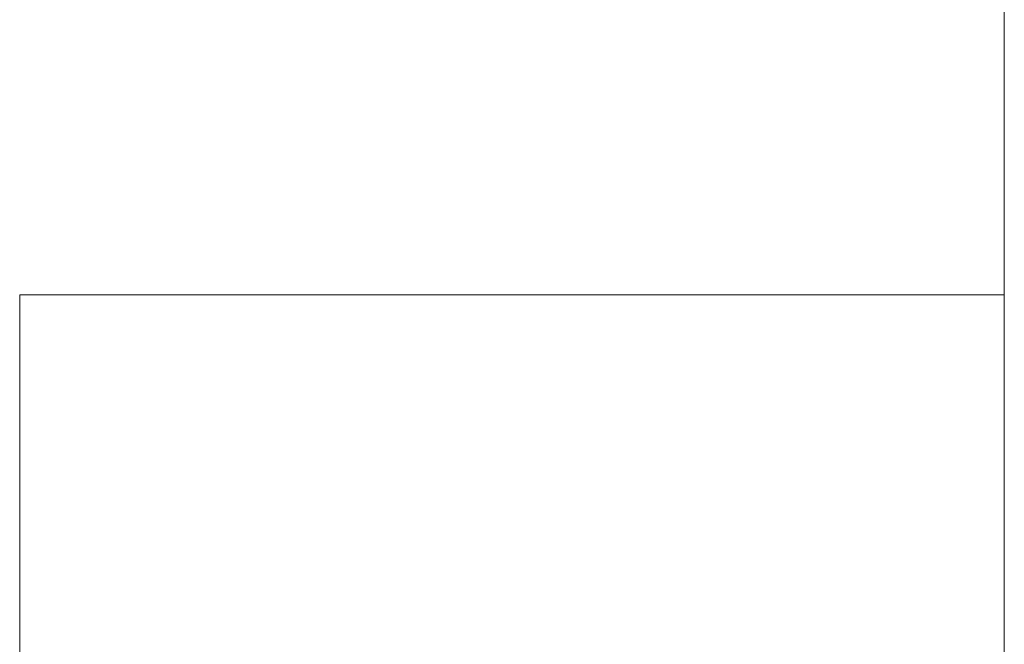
# Model space of a CAD drawing. Header units: inches. Extents: x 511 to 849, y 252 to 484.
# Tile 228 of 235: x 834.26 to 835.06, y 446.789 to 447.296. Entities that reach past the tile are written whole.
import ezdxf

# ---------------------------------------------------------------- set-up
doc = ezdxf.new("R2010")
doc.units = ezdxf.units.IN
doc.header["$MEASUREMENT"] = 0
doc.layers.add('1', color=7, linetype='Continuous')

# ---------------------------------------------------------------- blocks, each defined once
blk = doc.blocks.new('block 1353')
at = {"layer": '1', "color": 155, "lineweight": 18, "true_color": 0x4c7299}
blk.add_lwpolyline([(834.26005, 444.07279), (834.26005, 447.07279)], dxfattribs=at)
blk = doc.blocks.new('block 1426')
at = {"layer": '1', "color": 155, "lineweight": 18, "true_color": 0x4c7299}
blk.add_lwpolyline([(834.26005, 447.07279), (835.06005, 447.07279)], dxfattribs=at)
blk = doc.blocks.new('block 1481')
at = {"layer": '1', "color": 18, "lineweight": 13, "true_color": 0x4c0000}
blk.add_lwpolyline([(835.06005, 436.58593), (835.06005, 454.58463)], dxfattribs=at)
blk = doc.blocks.new('block 1482')
at = {"layer": '1', "color": 18, "lineweight": 13, "true_color": 0x4c0000}
blk.add_lwpolyline([(835.06005, 454.58463), (835.06005, 436.58593)], dxfattribs=at)
blk = doc.blocks.new('block 1483')
at = {"layer": '1', "color": 18, "lineweight": 13, "true_color": 0x4c0000}
blk.add_lwpolyline([(835.06005, 436.58593), (835.06005, 454.58463)], dxfattribs=at)
blk = doc.blocks.new('block 1484')
at = {"layer": '1', "color": 18, "lineweight": 13, "true_color": 0x4c0000}
blk.add_lwpolyline([(835.06005, 454.58463), (835.06005, 436.58593)], dxfattribs=at)
blk = doc.blocks.new('block 4707')
at = {"layer": '1', "color": 155, "lineweight": 18, "true_color": 0x4c7299}
blk.add_lwpolyline([(835.06005, 454.58463), (835.06005, 436.58593)], dxfattribs=at)
blk = doc.blocks.new('block 4715')
at = {"layer": '1', "color": 18, "lineweight": 13, "true_color": 0x4c0000}
for points in [[(835.06005, 440.03544), (835.06005, 449.63467)], [(835.06005, 449.56382), (835.06005, 439.96458)]]:
    blk.add_lwpolyline(points, dxfattribs=at)
blk = doc.blocks.new('block 4893')
at = {"layer": '1', "color": 18, "lineweight": 13, "true_color": 0x4c0000}
for points in [[(835.06005, 440.03544), (835.06005, 449.63467)], [(835.06005, 449.56382), (835.06005, 439.96458)]]:
    blk.add_lwpolyline(points, dxfattribs=at)

msp = doc.modelspace()

# ---------------------------------------------------------------- block references
at = {"layer": '1'}
for name in ['block 4715', 'block 4893', 'block 1481', 'block 1482', 'block 1483', 'block 1484', 'block 4707', 'block 1353', 'block 1426']:
    msp.add_blockref(name, (0, 0), dxfattribs=at)

doc.saveas('drawing.dxf')
